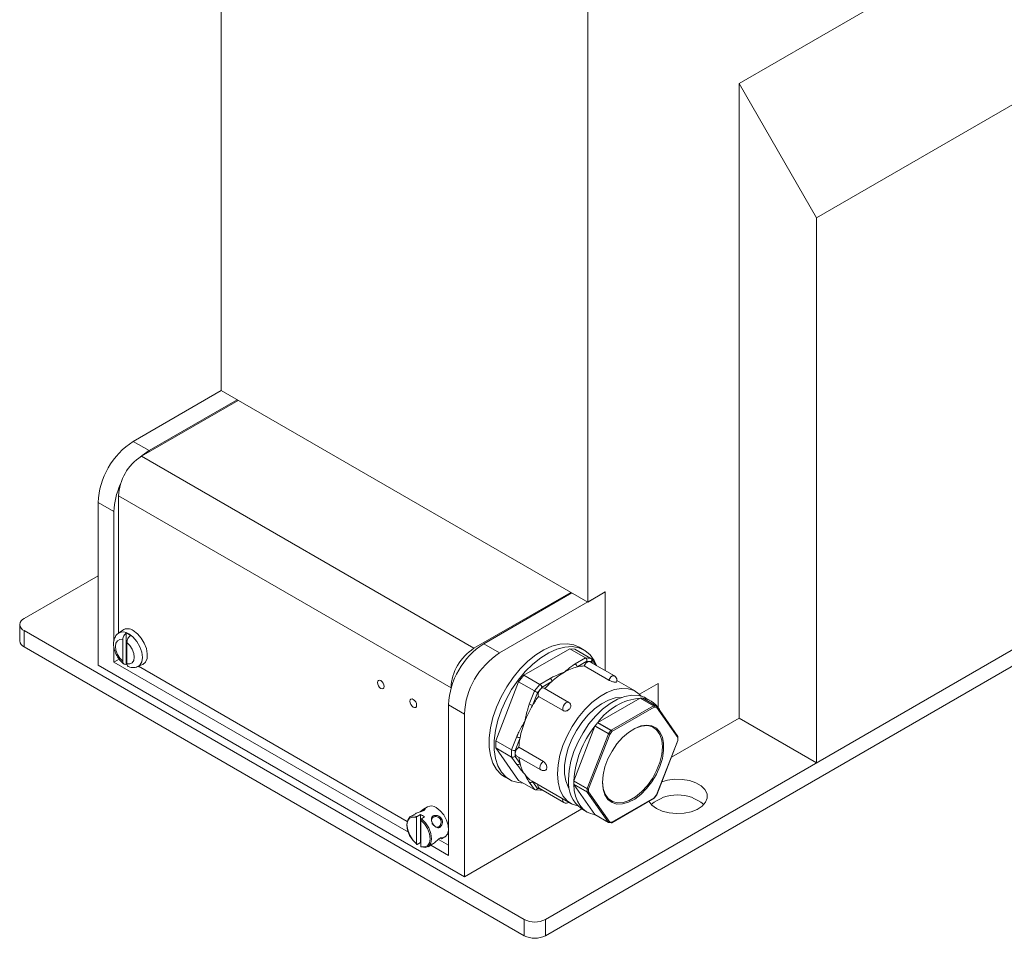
# Model space of a CAD drawing. Header units: millimetres. Extents: x 5 to 528, y 5 to 292.
# Tile 6 of 10: x 327 to 367, y 98 to 134. Entities that reach past the tile are written whole.
import ezdxf

# ---------------------------------------------------------------- set-up
doc = ezdxf.new("R2010")
doc.units = ezdxf.units.MM

msp = doc.modelspace()

# ---------------------------------------------------------------- linework, layer by layer
at = {"color": 7, "linetype": 'Continuous', "lineweight": 15}
for p, q in [((386.4233, 149.4116), (356.1591, 131.9405)), ((335.3701, 119.6099), (335.3701, 146.8824)), ((389.5345, 144.0227), (359.2704, 126.5516)), ((350.078, 111.1192), (350.078, 138.3917)), ((356.1591, 106.4644), (356.1591, 131.9405)), ((359.2704, 126.5516), (356.1591, 131.9405)), ((359.2704, 104.6683), (359.2704, 126.5516)), ((348.3809, 98.382), (395.1914, 125.4051)), ((348.3809, 97.7287), (395.1914, 124.7518)), ((389.5345, 122.1394), (359.2704, 104.6683)), ((335.3701, 119.6099), (331.8346, 117.5689)), ((335.3701, 119.6099), (350.078, 111.1192)), ((332.1599, 116.9729), (336.049, 119.218)), ((336.0065, 119.2425), (332.471, 117.2015)), ((331.8346, 117.5689), (332.471, 117.2015)), ((332.1599, 116.9729), (345.5101, 109.266)), ((330.4204, 108.5871), (330.4204, 115.1194)), ((331.0568, 114.752), (330.4204, 115.1194)), ((331.2406, 115.3807), (344.5908, 107.6738)), ((331.2406, 109.8752), (331.2406, 115.3807)), ((331.0568, 114.752), (331.0568, 109.5479)), ((330.4204, 112.1793), (327.4506, 110.4648)), ((345.5101, 109.266), (349.3991, 111.5111)), ((349.4416, 111.4866), (345.906, 109.4456)), ((350.7851, 111.5275), (346.5424, 109.0782)), ((350.078, 111.1192), (350.7851, 111.5275)), ((350.7851, 111.5275), (350.7851, 108.3693)), ((327.2748, 110.2199), (327.2748, 109.5666)), ((327.4506, 109.9749), (347.5324, 98.382)), ((327.4506, 109.9749), (327.4506, 109.3217)), ((331.4107, 109.9993), (331.2383, 109.8734)), ((331.4103, 109.6034), (331.4103, 108.7468)), ((331.5518, 109.8817), (331.5518, 108.6318)), ((331.5801, 108.6488), (331.5801, 109.5054)), ((327.4506, 109.3217), (347.5324, 97.7287)), ((331.0568, 109.3403), (331.0568, 108.7096)), ((345.906, 109.4456), (346.5424, 109.0782)), ((349.3567, 109.2479), (347.5182, 108.1866)), ((349.5689, 109.2289), (349.3567, 109.2479)), ((349.9931, 108.8805), (349.3567, 109.2479)), ((350.2052, 108.8616), (349.5689, 109.2289)), ((349.9374, 109.1939), (349.7394, 109.3082)), ((331.2666, 108.8307), (331.0568, 108.7096)), ((331.0568, 108.7096), (342.8854, 101.8811)), ((349.5787, 108.6413), (349.9931, 108.8805)), ((350.0449, 108.7471), (349.6494, 108.5188)), ((349.9931, 108.8805), (350.2052, 108.8616)), ((350.2242, 108.7311), (350.0449, 108.7471)), ((351.1531, 108.1568), (350.1631, 108.7283)), ((350.2692, 108.6671), (350.2242, 108.7311)), ((350.4041, 108.5892), (350.2264, 108.8421)), ((345.1282, 100.0964), (330.4204, 108.5871)), ((332.0139, 108.5299), (332.2091, 108.6162)), ((332.0486, 108.5453), (342.8361, 102.3178)), ((349.938, 108.559), (350.928, 107.9875)), ((347.3061, 107.9227), (346.3869, 105.5534)), ((347.5182, 108.1866), (347.3061, 107.9227)), ((347.9425, 107.5553), (347.3061, 107.9227)), ((348.1546, 107.8192), (347.5182, 108.1866)), ((348.1546, 107.8192), (348.5691, 108.0584)), ((348.6398, 107.936), (348.2443, 107.7077)), ((351.9992, 107.5396), (351.2527, 107.9705)), ((344.5908, 107.6535), (344.5908, 107.6738)), ((347.7353, 107.0212), (347.9425, 107.5553)), ((347.9425, 107.5553), (348.1546, 107.8192)), ((348.2443, 107.7077), (348.065, 107.4846)), ((349.316, 107.0963), (348.326, 107.6678)), ((352.1589, 107.4213), (352.9064, 107.8528)), ((352.9064, 107.8528), (352.9064, 106.8875)), ((348.065, 107.4846), (347.8672, 106.9749)), ((348.1064, 107.3384), (349.0963, 106.7669)), ((350.4882, 106.2859), (352.1851, 107.2655)), ((352.7225, 106.9553), (352.1851, 107.2655)), ((352.1992, 107.2693), (352.7366, 106.9591)), ((352.1992, 107.2693), (352.2457, 107.2651)), ((352.2457, 107.2651), (352.2921, 107.261)), ((352.8295, 106.9507), (352.2921, 107.261)), ((352.8354, 106.9489), (352.298, 107.2592)), ((352.6221, 107.1489), (352.41, 107.2714)), ((345.1282, 106.6287), (344.4918, 106.9961)), ((344.4918, 100.9537), (344.4918, 106.9961)), ((351.0256, 105.9757), (352.7225, 106.9553)), ((352.7507, 106.9063), (351.0539, 105.9267)), ((352.7366, 106.9591), (352.8295, 106.9507)), ((352.8437, 106.898), (352.7507, 106.9063)), ((353.6921, 105.6908), (352.8437, 106.898)), ((353.6966, 105.7301), (352.8481, 106.9373)), ((345.1282, 106.6287), (345.1282, 100.0964)), ((356.1591, 106.4644), (353.4395, 104.8944)), ((359.2704, 104.6683), (356.1591, 106.4644)), ((349.5223, 103.9531), (350.3707, 106.1398)), ((350.9082, 105.8296), (350.3707, 106.1398)), ((350.3811, 106.1578), (350.4276, 106.2156)), ((350.3811, 106.1578), (350.9185, 105.8475)), ((350.4276, 106.2156), (350.474, 106.2734)), ((351.0114, 105.9631), (350.474, 106.2734)), ((350.4882, 106.2859), (351.0256, 105.9757)), ((350.9185, 105.8475), (351.0114, 105.9631)), ((347.0233, 105.1861), (346.3869, 105.5534)), ((346.3869, 105.5534), (346.3869, 105.2706)), ((347.0233, 105.1861), (347.2305, 105.7202)), ((347.3624, 105.6739), (347.1647, 105.1642)), ((350.0597, 103.6429), (350.9082, 105.8296)), ((350.9609, 105.8111), (350.1125, 103.6243)), ((351.0539, 105.9267), (350.9609, 105.8111)), ((352.8437, 103.3801), (353.6921, 105.5669)), ((352.8527, 103.382), (353.7011, 105.5687)), ((353.6921, 105.5669), (353.6921, 105.6908)), ((353.7038, 105.5832), (353.7038, 105.7071)), ((346.3869, 105.2706), (347.3061, 103.9627)), ((347.0233, 104.9032), (346.3869, 105.2706)), ((347.0233, 104.9032), (347.0233, 105.1861)), ((347.1647, 105.1642), (347.1647, 104.9251)), ((348.3029, 104.7219), (347.3129, 105.2934)), ((347.2305, 104.6084), (347.0233, 104.9032)), ((347.1647, 104.9251), (347.3624, 104.6437)), ((347.2075, 104.9538), (348.1974, 104.3824)), ((346.7396, 104.112), (346.9376, 103.9977)), ((347.9425, 103.5953), (347.3061, 103.9627)), ((347.9425, 103.5953), (347.7353, 103.8901)), ((347.8457, 103.9375), (349.4013, 103.0395)), ((347.8677, 103.9248), (348.065, 103.6441)), ((347.97, 103.5867), (348.1801, 103.5679)), ((348.065, 103.6441), (348.1429, 103.6372)), ((348.126, 103.6469), (349.116, 103.0754)), ((348.2102, 103.5746), (348.2308, 103.5864)), ((350.0559, 103.6243), (349.5185, 103.9346)), ((349.5185, 103.8726), (349.5185, 103.9346)), ((349.5185, 103.8106), (349.5185, 103.8726)), ((349.5185, 103.8106), (350.0559, 103.5004)), ((349.5223, 103.9531), (350.0597, 103.6429)), ((350.0597, 103.4863), (349.5223, 103.7965)), ((350.3707, 102.5893), (349.5223, 103.7965)), ((350.0559, 103.5004), (350.0559, 103.6243)), ((350.1125, 103.6243), (350.1125, 103.5004)), ((350.9082, 102.2791), (350.0597, 103.4863)), ((350.1125, 103.5004), (350.9609, 102.2932)), ((351.0456, 102.2666), (352.7425, 103.2462)), ((351.0539, 102.2849), (352.7507, 103.2645)), ((352.7507, 103.2645), (352.8437, 103.3801)), ((352.7536, 103.2558), (352.8466, 103.3714)), ((343.6469, 102.9072), (343.5097, 102.828)), ((349.8407, 102.8169), (345.1282, 100.0964)), ((349.839, 102.8179), (350.0511, 102.6954)), ((343.1618, 102.6272), (342.9681, 102.5153)), ((343.2049, 101.4118), (343.2049, 102.4717)), ((343.3605, 102.5946), (343.2332, 102.5212)), ((343.3605, 101.4684), (343.3605, 102.5946)), ((343.4029, 102.4232), (343.5302, 102.4967)), ((350.3707, 102.5893), (350.9082, 102.2791)), ((350.3752, 102.5852), (350.9126, 102.2749)), ((343.3746, 101.3138), (343.3746, 102.3737)), ((350.9291, 102.2697), (351.022, 102.2614)), ((350.9609, 102.2932), (351.0539, 102.2849)), ((344.2096, 101.6155), (344.3468, 101.6947)), ((343.3605, 101.4684), (343.2332, 101.3949)), ((343.3746, 101.4576), (343.3605, 101.4684)), ((343.668, 101.3028), (343.8618, 101.4147)), ((343.7775, 101.3661), (344.4918, 100.9537)), ((344.1192, 101.5771), (344.4918, 101.362)), ((347.5324, 97.7287), (347.5324, 98.382)), ((348.3809, 98.382), (348.3809, 97.7287))]:
    msp.add_line(p, q, dxfattribs=at)
at = {"color": 7, "linetype": 'Continuous', "lineweight": 15, "flags": 128}
for points in [[(332.471, 117.2015), (332.1951, 117.0108), (332.1245, 116.9517)], [(332.2091, 108.6162), (332.2194, 108.6211), (332.3245, 108.7126), (332.3861, 108.8583), (332.3987, 109.0452), (332.3612, 109.2567), (332.2769, 109.474), (332.1533, 109.6778), (332.0014, 109.85), (331.8346, 109.9753)], [(331.4103, 109.6034), (331.2927, 109.615), (331.1977, 109.5717), (331.1361, 109.4785), (331.1147, 109.3458), (331.1361, 109.1884), (331.1977, 109.024), (331.2927, 108.8711), (331.4103, 108.7468)], [(331.5801, 108.6488), (331.6978, 108.6372), (331.7927, 108.6805), (331.8544, 108.7737), (331.8757, 108.9065), (331.8544, 109.0638), (331.7927, 109.2282), (331.6978, 109.3811), (331.5801, 109.5054)], [(331.6501, 109.8501), (331.8199, 109.721), (331.9731, 109.5425), (332.0947, 109.3319), (332.1728, 109.1099), (332.1997, 108.8983), (332.1728, 108.7177), (332.0947, 108.5859), (332.0113, 108.5288)], [(349.7394, 109.3082), (349.5255, 109.4007), (349.2529, 109.4471), (348.9565, 109.4295), (348.6434, 109.3481), (348.3207, 109.2048), (347.9962, 109.0031), (347.6774, 108.7477), (347.3717, 108.4444), (347.0864, 108.1006), (346.8281, 107.7241), (346.6029, 107.3239), (346.4161, 106.9093), (346.272, 106.49), (346.174, 106.0759), (346.1244, 105.6766), (346.1244, 105.3016), (346.174, 104.9595), (346.272, 104.6586), (346.4161, 104.4057), (346.6029, 104.2068), (346.7396, 104.112)], [(350.4361, 108.5707), (350.3385, 108.7802), (350.1726, 109.0068), (349.9659, 109.1768), (349.7235, 109.2864), (349.4509, 109.3328), (349.1545, 109.3152), (348.8414, 109.2338), (348.5187, 109.0905), (348.1942, 108.8888), (347.8754, 108.6334), (347.5697, 108.3301), (347.2844, 107.9863), (347.0261, 107.6098), (346.8009, 107.2096), (346.6141, 106.795), (346.47, 106.3757), (346.372, 105.9616), (346.3224, 105.5623), (346.3224, 105.1873), (346.372, 104.8452), (346.47, 104.5443), (346.6141, 104.2914), (346.8009, 104.0925), (347.0261, 103.9523), (347.2844, 103.874), (347.4889, 103.8571)], [(350.1631, 108.7283), (350.1339, 108.7373), (350.0803, 108.7271), (350.0239, 108.6893), (349.9739, 108.6302), (349.938, 108.559)], [(331.5841, 108.6084), (331.5729, 108.6163), (331.5518, 108.6318)], [(341.9109, 107.7348), (341.9007, 107.8001), (341.8715, 107.8672), (341.8279, 107.926), (341.7765, 107.9675), (341.7251, 107.9854), (341.6815, 107.9769), (341.6524, 107.9434), (341.6422, 107.8899), (341.6524, 107.8247), (341.6815, 107.7575), (341.7251, 107.6987), (341.7765, 107.6572), (341.8279, 107.6394), (341.8715, 107.6478), (341.9007, 107.6814), (341.9109, 107.7348)], [(350.928, 107.9875), (350.9638, 108.0587), (351.0139, 108.1179), (351.0702, 108.1556), (351.1238, 108.1659), (351.1531, 108.1568)], [(348.326, 107.6678), (348.3153, 107.6727), (348.2653, 107.6741), (348.2089, 107.6468), (348.1553, 107.5952), (348.113, 107.5275), (348.0887, 107.4545), (348.0864, 107.388), (348.1064, 107.3384)], [(352.2274, 107.3504), (352.15, 107.4295), (351.9445, 107.5686), (351.705, 107.6456), (351.4382, 107.6583), (351.1512, 107.6064), (350.8519, 107.4913), (350.5485, 107.3162), (350.2492, 107.0857), (349.9623, 106.8063), (349.6954, 106.4855), (349.456, 106.1321), (349.2505, 105.7556), (349.0845, 105.3665), (348.9626, 104.9753), (348.8882, 104.5926), (348.8631, 104.229), (348.8882, 103.8943), (348.9626, 103.5976), (349.0845, 103.3471), (349.2505, 103.1496), (349.456, 103.0105), (349.6793, 102.9365)], [(343.212, 106.9837), (343.2017, 107.049), (343.1726, 107.1161), (343.129, 107.1749), (343.0776, 107.2164), (343.0262, 107.2343), (342.9826, 107.2258), (342.9535, 107.1923), (342.9433, 107.1388), (342.9535, 107.0736), (342.9826, 107.0064), (343.0262, 106.9476), (343.0776, 106.9061), (343.129, 106.8883), (343.1726, 106.8967), (343.2017, 106.9303), (343.212, 106.9837)], [(351.4459, 107.2966), (351.4374, 107.297), (351.1809, 107.2755), (350.909, 107.1902), (350.6304, 107.0438), (350.3541, 106.8411), (350.0888, 106.5884), (349.8432, 106.294), (349.6252, 105.9674), (349.4417, 105.6189), (349.2986, 105.2599), (349.2006, 104.9018), (349.1508, 104.5561), (349.1508, 104.2341), (349.2006, 103.946), (349.2986, 103.701), (349.3351, 103.6401)], [(349.3064, 103.9951), (349.3312, 104.3549), (349.4049, 104.7336), (349.5255, 105.1208), (349.6898, 105.5059), (349.8931, 105.8784), (350.1301, 106.2282), (350.3942, 106.5457), (350.6782, 106.8222), (350.9743, 107.0503), (351.2746, 107.2236), (351.5708, 107.3375), (351.8548, 107.3889), (352.1189, 107.3763), (352.3558, 107.3001), (352.41, 107.2714)], [(349.0963, 106.7669), (349.0764, 106.8165), (349.0787, 106.883), (349.103, 106.956), (349.1453, 107.0237), (349.1989, 107.0753), (349.2552, 107.1026), (349.3053, 107.1012), (349.316, 107.0963)], [(350.6719, 103.8853), (350.6971, 104.1859), (350.7716, 104.5032), (350.8925, 104.8243), (351.0546, 105.136), (351.2515, 105.4256), (351.475, 105.6813), (351.716, 105.8924), (351.9646, 106.0505), (352.2107, 106.1491), (352.4441, 106.184), (352.6554, 106.1539), (352.8359, 106.06), (352.9781, 105.9061), (353.0762, 105.6986), (353.1264, 105.446), (353.1264, 105.1585), (353.0762, 104.848), (352.9781, 104.5271), (352.8359, 104.2091), (352.6554, 103.9068), (352.4441, 103.6328), (352.2107, 103.3982), (351.9646, 103.2126), (351.716, 103.0837), (351.475, 103.0166), (351.2515, 103.0142), (351.0546, 103.0765), (350.8925, 103.201), (350.7716, 103.3826), (350.6971, 103.6139), (350.6719, 103.8853)], [(350.6719, 103.918), (350.6982, 103.6445), (350.7759, 103.4134), (350.9015, 103.2346), (351.0697, 103.116), (351.273, 103.0628), (351.5026, 103.0773), (351.7484, 103.1589), (351.9997, 103.304), (352.2455, 103.5062), (352.4751, 103.7568), (352.6784, 104.0447), (352.8465, 104.3574), (352.9722, 104.6813), (353.0498, 105.0021), (353.0761, 105.3059), (353.0498, 105.5793), (352.9722, 105.8105), (352.8465, 105.9893), (352.6784, 106.1078), (352.4751, 106.1611), (352.2455, 106.1466), (351.9997, 106.065), (351.8879, 106.008)], [(353.7011, 105.5687), (353.701, 105.5684), (353.6993, 105.5673), (353.6963, 105.5668), (353.6921, 105.5669)], [(347.3129, 105.2934), (347.2571, 105.2506), (347.2094, 105.1881), (347.1773, 105.1159), (347.166, 105.0454), (347.1773, 104.988), (347.2075, 104.9538)], [(348.1974, 104.3824), (348.1673, 104.4165), (348.156, 104.4739), (348.1673, 104.5444), (348.1994, 104.6166), (348.2471, 104.6791), (348.3029, 104.7219)], [(352.8357, 102.8314), (353.0734, 102.7249), (353.3494, 102.656), (353.6465, 102.6288), (353.946, 102.6452), (354.229, 102.704), (354.4778, 102.8016), (354.6767, 102.9318), (354.8133, 103.0866), (354.8789, 103.256), (354.8694, 103.4296), (354.7855, 103.5963), (354.6324, 103.7458), (354.4197, 103.8686), (354.1608, 103.957), (353.8719, 104.0054), (353.5713, 104.0109), (353.2777, 103.973), (353.0585, 103.9123)], [(350.3751, 102.5853), (350.1938, 102.6296), (350.0296, 102.7083), (349.885, 102.8201), (349.7621, 102.9635), (349.6628, 103.1362), (349.5886, 103.3356), (349.5406, 103.5589), (349.5196, 103.8025)], [(352.7507, 103.2645), (352.753, 103.2609), (352.754, 103.2581), (352.7538, 103.2561), (352.7536, 103.2558)], [(352.8437, 103.3801), (352.8479, 103.38), (352.8509, 103.3805), (352.8525, 103.3817), (352.8527, 103.382)], [(352.8466, 103.3714), (352.8468, 103.3717), (352.8469, 103.3737), (352.8459, 103.3765), (352.8437, 103.3801)], [(343.9968, 102.8725), (344.1576, 102.7488), (344.3009, 102.5765), (344.4112, 102.3743), (344.4767, 102.1643), (344.4901, 101.969), (344.4501, 101.8097), (344.361, 101.7036), (344.3468, 101.6947)], [(352.5332, 103.1254), (352.6513, 102.9686), (352.8357, 102.8314)], [(343.2332, 101.3949), (343.0713, 101.556), (342.9392, 101.7599), (342.853, 101.9817), (342.8231, 102.1948), (342.853, 102.3733), (342.9392, 102.4956), (343.0713, 102.547), (343.2332, 102.5212)], [(343.2049, 102.4717), (343.0539, 102.4939), (342.931, 102.4445), (342.8509, 102.3294), (342.8231, 102.1621), (342.8509, 101.9628), (342.931, 101.7551), (343.0539, 101.5639), (343.2049, 101.4118)], [(343.4029, 102.4232), (343.5648, 102.2621), (343.6968, 102.0583), (343.7831, 101.8364), (343.813, 101.6233), (343.7831, 101.4448), (343.6968, 101.3225), (343.5648, 101.2711), (343.4029, 101.297)], [(343.3746, 101.3138), (343.5256, 101.2915), (343.6485, 101.3409), (343.7286, 101.4561), (343.7564, 101.6233), (343.7286, 101.8226), (343.6485, 102.0303), (343.5256, 102.2216), (343.3746, 102.3737)]]:
    msp.add_lwpolyline(points, dxfattribs=at)
at = {"color": 7, "linetype": 'Continuous', "lineweight": 15}
for centre, radius, start, end in [((333.4908, 114.9797), 3.0736, 122.60548, 177.39452), ((333.2364, 115.2899), 1.9978, 122.60548, 177.39452), ((333.8328, 114.6697), 2.7772, 155.04307, 178.30276), ((327.5435, 110.2199), 0.262, 110.78342, 249.21658), ((331.4265, 109.556), 0.3695, 52.76171, 120.03367), ((331.6047, 109.6699), 0.3822, 53.01807, 120.50405), ((327.5751, 109.5966), 0.3018, 185.6948, 245.62534), ((331.2759, 109.2079), 0.7281, 52.26953, 67.73585), ((347.5623, 106.8564), 3.0736, 122.60548, 177.39452), ((346.5866, 107.583), 1.9978, 122.60548, 177.39452), ((348.1987, 106.489), 3.0736, 122.60548, 177.39452), ((350.1417, 106.6218), 1.9599, 104.54787, 120.58059), ((349.4959, 108.5118), 0.1537, 2.60548, 57.39452), ((349.9775, 107.2198), 1.3398, 91.6897, 104.1782), ((351.169, 105.156), 3.7583, 132.29531, 138.56956), ((348.4863, 107.929), 0.1537, 2.60548, 57.39452), ((350.6426, 105.7541), 2.9617, 120.38331, 132.54904), ((351.0531, 107.9836), 0.2, 0, 60.00269), ((351.0531, 107.9836), 0.2, 337.9832, 0), ((351.6986, 104.715), 4.4482, 143.85843, 149.46549), ((352.4059, 104.9225), 2.3558, 95.20563, 144.789), ((352.2007, 107.2389), 0.0308, 106.12109, 120.47042), ((352.1977, 107.2495), 0.0198, 85.66105, 106.33709), ((352.291, 107.2469), 0.0141, 59.42909, 85.37958), ((352.1526, 106.3348), 0.9357, 23.17585, 81.04967), ((351.6688, 104.7277), 4.4161, 149.41214, 158.72818), ((347.9255, 107.3521), 0.3816, 240.10954, 261.22207), ((349.216, 106.9231), 0.2, 31.88194, 60.00269), ((352.7356, 106.9345), 0.0245, 87.64224, 122.34928), ((352.6893, 106.9035), 0.0615, 2.60548, 57.39452), ((352.7111, 106.9239), 0.0434, 336.02383, 53.97678), ((352.804, 106.9156), 0.0434, 336.02383, 53.97678), ((352.8284, 106.9367), 0.0141, 60.33067, 85.35646), ((352.8154, 106.9143), 0.04, 35.10067, 60.00269), ((352.8195, 106.9206), 0.0331, 316.88143, 30.23219), ((351.1093, 104.9379), 3.8185, 158.6208, 168.88704), ((353.4826, 103.6747), 3.9722, 141.47407, 176.11457), ((350.4339, 106.1152), 0.0678, 150.26104, 158.73607), ((350.4341, 106.1153), 0.0679, 141.26937, 150.33987), ((350.5201, 106.2366), 0.059, 131.39814, 141.36828), ((350.5108, 106.2472), 0.0449, 120.32228, 131.48643), ((351.0525, 105.9311), 0.0521, 121.1059, 142.02127), ((350.9349, 105.8312), 0.1526, 38.77055, 59.89559), ((350.9925, 105.9239), 0.0615, 2.60548, 57.39452), ((347.4207, 106.051), 0.3816, 240.10954, 261.22207), ((350.3566, 105.0906), 3.0504, 168.97756, 176.18915), ((350.9718, 105.8048), 0.0684, 141.2895, 158.7105), ((350.9842, 105.962), 0.1527, 240.10954, 261.22207), ((350.842, 105.7155), 0.1526, 38.77055, 59.89559), ((353.6693, 105.7133), 0.032, 315.38305, 31.73057), ((353.6838, 105.7091), 0.0201, 294.37466, 354.3052), ((353.6838, 105.5852), 0.0201, 294.37466, 354.3052), ((353.6638, 105.7071), 0.04, 0, 35.10067), ((353.6638, 105.5832), 0.04, 338.79432, 0), ((349.1384, 105.079), 1.8285, 185.96248, 193.77066), ((347.2746, 104.7076), 0.1086, 246.02796, 323.97431), ((348.6234, 104.9378), 1.2948, 193.13013, 214.28691), ((348.2974, 104.5556), 0.2, 240.00269, 301.4197), ((348.3084, 104.7294), 0.9171, 214.61115, 239.69687), ((350.6035, 103.8728), 1.3028, 174.61616, 234.07166), ((347.7794, 103.9894), 0.1086, 246.02796, 323.97431), ((348.2119, 103.7446), 0.1301, 157.0873, 228.6771), ((349.5639, 103.9343), 0.0454, 167.75907, 179.63237), ((349.5489, 103.8104), 0.0304, 179.45044, 194.98331), ((349.5777, 103.9315), 0.0594, 158.65582, 167.91213), ((349.5384, 103.8075), 0.0195, 194.94883, 214.42999), ((350.108, 103.6233), 0.0521, 157.97884, 178.89185), ((350.0842, 103.6789), 0.0615, 242.60967, 297.39033), ((350.1358, 103.7752), 0.1527, 240.10954, 261.22207), ((349.2019, 103.1731), 0.1301, 157.0873, 228.6771), ((350.0842, 103.555), 0.0615, 242.60967, 297.39033), ((350.0805, 103.4994), 0.0245, 177.64852, 212.3492), ((350.0774, 103.526), 0.0434, 246.02796, 323.97431), ((353.6842, 101.7377), 1.6431, 49.90349, 130.09651), ((352.7311, 103.2623), 0.0197, 305.01333, 6.29885), ((352.7225, 103.2808), 0.04, 299.99731, 321.20543), ((352.8154, 103.3965), 0.04, 321.20543, 338.79432), ((343.7936, 102.6042), 0.3367, 52.85721, 115.83233), ((349.216, 103.2486), 0.2, 240.00269, 303.74792), ((343.1203, 101.9826), 0.6574, 51.43221, 68.57316), ((350.3824, 102.5974), 0.0142, 214.65756, 238.77404), ((350.9258, 102.3188), 0.0434, 246.02796, 323.97431), ((350.9197, 102.287), 0.014, 214.53199, 239.77603), ((350.9326, 102.3096), 0.04, 240.00269, 264.89048), ((350.9301, 102.3017), 0.032, 268.26187, 344.6162), ((351.0222, 102.2945), 0.0331, 269.76019, 343.11787), ((351.0256, 102.3013), 0.04, 264.89048, 299.99731), ((351.0348, 102.2825), 0.0192, 304.05635, 7.25583), ((347.9566, 99.2008), 0.9222, 242.60967, 297.39033), ((347.9566, 98.5475), 0.9222, 242.60967, 297.39033)]:
    msp.add_arc(centre, radius, start, end, dxfattribs=at)
for centre, major_axis, ratio, start_param, end_param in [((349.9742, 108.7879), (-0.0221, 0.1), 0.6979109, 4.1443529, 5.7151492), ((350.1535, 108.7719), (0.0518, 0.0897), 0.7886538, 4.7124869, 6.2832832), ((347.9943, 107.5254), (0.0876, -0.0506), 0.0000671, 0.631953, 2.2027494), ((348.1736, 107.7485), (-0.066, 0.077), 0.4107992, 3.8503141, 5.4211104), ((347.094, 105.205), (0.0997, -0.0187), 0.410685, 4.0037186, 5.5745149), ((347.094, 104.9659), (0.0976, 0.0309), 0.6978515, 3.7097673, 5.2805636), ((347.9943, 103.6849), (0.0518, 0.0897), 0.7886538, 3.1416905, 4.7124869), ((348.1736, 103.6689), (-0.0221, 0.1), 0.6979109, 2.9243118, 3.6462777), ((343.6857, 102.1213), (0.0715, 0.2669), 0.5176381, 5.1899707, 5.8054887), ((343.6857, 102.1213), (0.2669, -0.0715), 0.5175895, 0.4775817, 1.0930997)]:
    msp.add_ellipse(centre, major_axis=major_axis, ratio=ratio, start_param=start_param, end_param=end_param, dxfattribs=at)
for points, knots in [([(331.2458, 109.874), (331.2382, 109.8702), (331.1832, 109.8425), (331.114, 109.7443), (331.0528, 109.5956), (331.0375, 109.4195), (331.0665, 109.2244), (331.1419, 109.0195), (331.2602, 108.8303), (331.3676, 108.7002), (331.4389, 108.6542), (331.4528, 108.6452)], [0, 0, 0, 0, 0.0192925, 0.1412834, 0.2610009, 0.3888666, 0.5282969, 0.6728071, 0.8177089, 0.9646448, 1, 1, 1, 1]), ([(331.5518, 109.8817), (331.5443, 109.8756), (331.5185, 109.8543), (331.4774, 109.8057), (331.4378, 109.7347), (331.4142, 109.6638), (331.4116, 109.6221), (331.4103, 109.6034)], [0, 0, 0, 0, 0.09516266, 0.33018233, 0.56637196, 0.80513315, 1, 1, 1, 1]), ([(331.5801, 109.5054), (331.5801, 109.5073), (331.5803, 109.5326), (331.5887, 109.5857), (331.62, 109.663), (331.6657, 109.7338), (331.703, 109.7672), (331.7215, 109.7837)], [0, 0, 0, 0, 0.0203988, 0.2733833, 0.5204188, 0.7621415, 1, 1, 1, 1]), ([(331.4103, 108.7468), (331.4115, 108.73), (331.4141, 108.6911), (331.435, 108.6522), (331.4683, 108.6267), (331.5065, 108.6185), (331.5384, 108.6279), (331.5518, 108.6318)], [0, 0, 0, 0, 0.188641, 0.4374181, 0.5916686, 0.8280357, 1, 1, 1, 1]), ([(331.6418, 108.5314), (331.6394, 108.532), (331.6215, 108.537), (331.5974, 108.564), (331.5817, 108.6073), (331.5804, 108.639), (331.5801, 108.6488)], [0, 0, 0, 0, 0.0591673, 0.4428595, 0.8263427, 1, 1, 1, 1]), ([(331.6433, 108.5359), (331.6802, 108.5218), (331.7681, 108.4884), (331.8981, 108.4865), (331.9777, 108.5212), (332.0082, 108.5345)], [0, 0, 0, 0, 0.3086829, 0.7343922, 1, 1, 1, 1]), ([(349.1446, 108.309), (349.1454, 108.3098), (349.2418, 108.3932), (349.372, 108.5109), (349.5335, 108.6128), (349.5787, 108.6413)], [0, 0, 0, 0, 0.00619425, 0.72237077, 1, 1, 1, 1]), ([(348.5691, 108.0584), (348.6184, 108.0845), (348.7949, 108.1777), (348.9988, 108.2529), (349.1433, 108.3086), (349.1446, 108.309)], [0, 0, 0, 0, 0.27762923, 0.99380575, 1, 1, 1, 1]), ([(351.1945, 107.902), (351.1792, 107.9039), (351.1484, 107.9079), (351.0867, 107.9229), (351.0223, 107.9436), (350.9671, 107.9663), (350.9391, 107.9815), (350.928, 107.9875)], [0, 0, 0, 0, 0.21418927, 0.42837026, 0.64277109, 0.85742233, 1, 1, 1, 1]), ([(351.2368, 107.9094), (351.237, 107.9084), (351.2384, 107.9029), (351.2232, 107.9005), (351.2027, 107.9015), (351.1945, 107.902)], [0, 0, 0, 0, 0.1131707, 0.647518, 1, 1, 1, 1]), ([(347.5536, 106.3299), (347.5539, 106.3313), (347.5901, 106.5005), (347.6368, 106.737), (347.7138, 106.9591), (347.7353, 107.0212)], [0, 0, 0, 0, 0.0061943, 0.7223708, 1, 1, 1, 1]), ([(349.3574, 106.8414), (349.3422, 106.8251), (349.3117, 106.7926), (349.2517, 106.7598), (349.1892, 106.7447), (349.1352, 106.7484), (349.1074, 106.7617), (349.0963, 106.7669)], [0, 0, 0, 0, 0.2141893, 0.4283703, 0.6427711, 0.8574223, 1, 1, 1, 1]), ([(349.3844, 107.0278), (349.3912, 107.0152), (349.4064, 106.9873), (349.4046, 106.9337), (349.387, 106.8823), (349.3658, 106.853), (349.3574, 106.8414)], [0, 0, 0, 0, 0.2360522, 0.5233317, 0.8105419, 1, 1, 1, 1]), ([(347.2305, 105.7202), (347.2562, 105.7798), (347.3482, 105.9933), (347.4685, 106.1873), (347.5529, 106.3286), (347.5536, 106.3299)], [0, 0, 0, 0, 0.27762923, 0.99380575, 1, 1, 1, 1]), ([(347.5536, 104.2084), (347.5529, 104.2093), (347.4685, 104.3089), (347.3482, 104.449), (347.2562, 104.5735), (347.2305, 104.6084)], [0, 0, 0, 0, 0.0061943, 0.7223708, 1, 1, 1, 1]), ([(348.3029, 104.7219), (348.3186, 104.7109), (348.3502, 104.6888), (348.3908, 104.6352), (348.4209, 104.5743), (348.4366, 104.5179), (348.4382, 104.4864), (348.4388, 104.4739)], [0, 0, 0, 0, 0.2145847, 0.429166, 0.6438258, 0.8584339, 1, 1, 1, 1]), ([(348.4388, 104.4739), (348.4373, 104.4569), (348.4341, 104.4227), (348.4186, 104.3937), (348.4036, 104.388), (348.4002, 104.3868)], [0, 0, 0, 0, 0.4358487, 0.8716806, 1, 1, 1, 1]), ([(347.7353, 103.8901), (347.7138, 103.9225), (347.6368, 104.0384), (347.5901, 104.136), (347.5539, 104.2078), (347.5536, 104.2084)], [0, 0, 0, 0, 0.2776292, 0.9938057, 1, 1, 1, 1]), ([(343.3517, 102.7001), (343.3606, 102.7077), (343.3954, 102.7374), (343.4513, 102.7883), (343.513, 102.8329), (343.555, 102.848), (343.5702, 102.8341), (343.5552, 102.8057), (343.5259, 102.7792), (343.5042, 102.7657), (343.4935, 102.759)], [0, 0, 0, 0, 0.054235, 0.2128017, 0.3738263, 0.5349294, 0.6934809, 0.8479659, 0.92424, 1, 1, 1, 1]), ([(343.5279, 102.7825), (343.5237, 102.7807), (343.5133, 102.7761), (343.4971, 102.7655), (343.4848, 102.7555), (343.4815, 102.7529)], [0, 0, 0, 0, 0.3282833, 0.8243296, 1, 1, 1, 1]), ([(343.4935, 102.759), (343.4813, 102.7525), (343.4567, 102.7393), (343.3979, 102.7149), (343.316, 102.6877), (343.2283, 102.658), (343.1731, 102.6365), (343.1619, 102.6272), (343.1618, 102.6271)], [0, 0, 0, 0, 0.1207664, 0.2429225, 0.4896034, 0.742428, 0.999551, 1, 1, 1, 1]), ([(343.2332, 102.5212), (343.23, 102.519), (343.2237, 102.5146), (343.2153, 102.5042), (343.209, 102.4923), (343.2054, 102.4809), (343.205, 102.4744), (343.2049, 102.4717)], [0, 0, 0, 0, 0.210583, 0.4211197, 0.6329959, 0.8478815, 1, 1, 1, 1]), ([(343.3746, 102.3737), (343.3749, 102.3776), (343.3756, 102.3856), (343.3806, 102.3985), (343.3879, 102.4102), (343.3958, 102.4186), (343.4009, 102.4219), (343.4029, 102.4232)], [0, 0, 0, 0, 0.2190956, 0.4382576, 0.6555396, 0.8695052, 1, 1, 1, 1]), ([(344.1418, 102.08), (344.1301, 102.0744), (344.1064, 102.0631), (344.0558, 102.0584), (343.9917, 102.0781), (343.9201, 102.1369), (343.8586, 102.221), (343.8164, 102.3164), (343.8013, 102.4079), (343.816, 102.4735), (343.8458, 102.5144), (343.8767, 102.5383), (343.915, 102.5544), (343.9735, 102.5644), (344.0549, 102.5543), (344.1461, 102.5067), (344.2157, 102.4272), (344.2497, 102.3273), (344.2452, 102.2245), (344.2132, 102.1493), (344.1755, 102.103), (344.153, 102.0877), (344.1418, 102.08)], [0, 0, 0, 0, 0.0301879, 0.0607231, 0.1223857, 0.1855841, 0.2498569, 0.3142905, 0.3776119, 0.4392344, 0.4696673, 0.4999739, 0.5302852, 0.5606787, 0.6224429, 0.685744, 0.7500263, 0.81434, 0.8776351, 0.9393068, 0.969756, 1, 1, 1, 1]), ([(344.098, 102.1054), (344.108, 102.1121), (344.1282, 102.1257), (344.1624, 102.1657), (344.1929, 102.2298), (344.199, 102.3033), (344.1868, 102.3603), (344.1689, 102.4004), (344.1431, 102.4358), (344.0999, 102.4749), (344.0333, 102.5063), (343.9624, 102.5122), (343.911, 102.5021), (343.8769, 102.4875), (343.8492, 102.4664), (343.8223, 102.4312), (343.8077, 102.3761), (343.8169, 102.3115), (343.8362, 102.2585), (343.8558, 102.2195), (343.8798, 102.1829), (343.916, 102.1399), (343.9674, 102.0996), (344.0224, 102.0849), (344.0665, 102.0901), (344.0875, 102.1003), (344.098, 102.1054)], [0, 0, 0, 0, 0.0312391, 0.0625332, 0.1249899, 0.1874528, 0.2187947, 0.2499745, 0.2813062, 0.3124644, 0.3749313, 0.4374809, 0.4687176, 0.5000262, 0.5313299, 0.5626066, 0.6250122, 0.6875002, 0.7188285, 0.7501385, 0.7812616, 0.8126211, 0.8749894, 0.9374362, 0.9688187, 1, 1, 1, 1]), ([(343.8618, 101.4147), (343.881, 101.4276), (343.9191, 101.4532), (343.9919, 101.5188), (344.0558, 101.5753), (344.1061, 101.6137), (344.1423, 101.6371), (344.1754, 101.6537), (344.2132, 101.6663), (344.2459, 101.6649), (344.2473, 101.6447), (344.2323, 101.6257), (344.2096, 101.6155), (344.2096, 101.6155)], [0, 0, 0, 0, 0.1286257, 0.2552518, 0.3784805, 0.4393381, 0.4999435, 0.560558, 0.6213369, 0.744849, 0.8714345, 0.9999822, 1, 1, 1, 1]), ([(344.1303, 101.6286), (344.1343, 101.6301), (344.1493, 101.6359), (344.1686, 101.646), (344.1872, 101.6585), (344.1921, 101.6658), (344.1945, 101.6694)], [0, 0, 0, 0, 0.10855613, 0.40529015, 0.70347104, 1, 1, 1, 1]), ([(343.2049, 101.4118), (343.2052, 101.4082), (343.2058, 101.401), (343.2108, 101.3938), (343.2182, 101.3906), (343.2261, 101.3914), (343.2312, 101.3939), (343.2332, 101.3949)], [0, 0, 0, 0, 0.2190956, 0.4382576, 0.6555396, 0.8695052, 1, 1, 1, 1]), ([(343.4029, 101.297), (343.3997, 101.2955), (343.3934, 101.2926), (343.3851, 101.2933), (343.3787, 101.2979), (343.3751, 101.3052), (343.3748, 101.3113), (343.3746, 101.3138)], [0, 0, 0, 0, 0.210583, 0.4211197, 0.6329959, 0.8478815, 1, 1, 1, 1])]:
    msp.add_open_spline(points, degree=3, knots=knots, dxfattribs=at)

doc.saveas('drawing.dxf')
